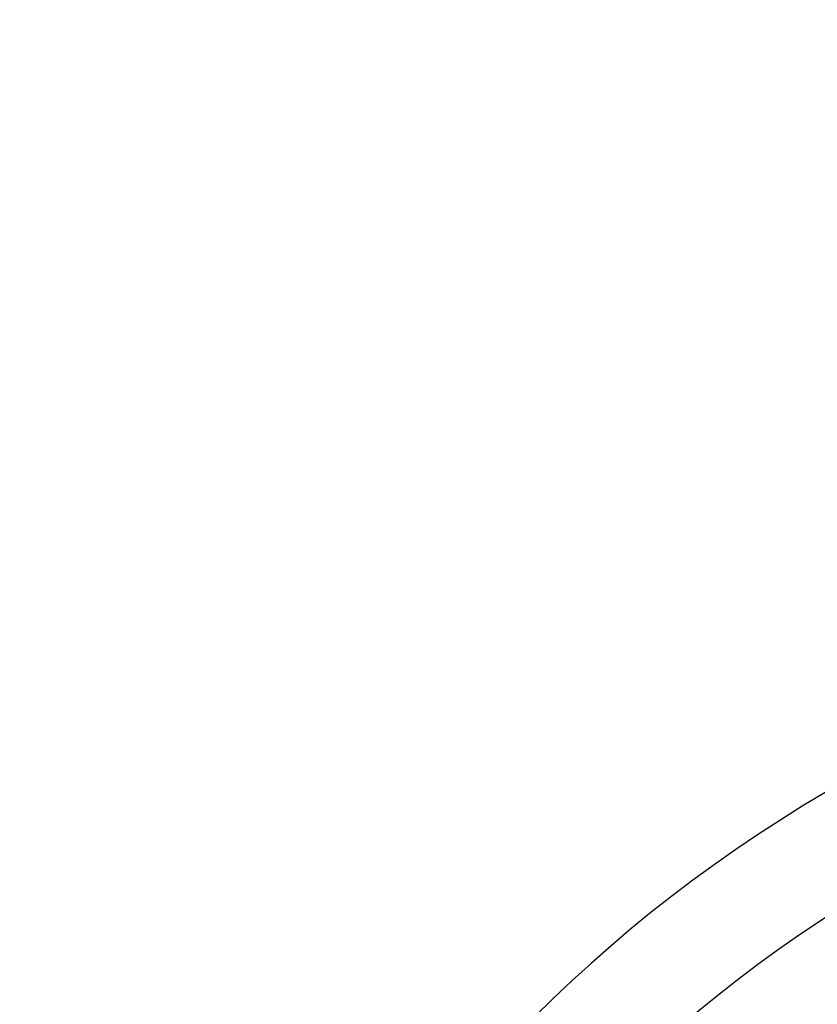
# Model space of a CAD drawing. Header units: metres. Extents: x -912764 to -454925, y -2226138 to -1112338.
# Tile 33 of 256: x -456323.9561 to -456323.8961, y -1113147.2433 to -1113147.1693. Entities that reach past the tile are written whole.
import ezdxf

# ---------------------------------------------------------------- set-up
doc = ezdxf.new("R2010")
doc.units = ezdxf.units.M
doc.linetypes.add('SOLID', pattern=[0])
doc.layers.add('025-ZSvodidlo', color=1, linetype='Continuous')
doc.layers.add('C3D_ZPR', color=7, linetype='Continuous')
doc.layers.add('_NOVÝ STAV', color=1, linetype='Continuous', lineweight=30)
doc.styles.add('StandardUzky', font='simplex.shx', dxfattribs={"width": 0.65})
doc.styles.add('znacky', font='arial.ttf')
doc.dimstyles.new('1000', dxfattribs={"dimscale": 0.5, "dimtxt": 1, "dimasz": 0.6, "dimexe": 0.3, "dimexo": 0.5, "dimgap": 0.5, "dimtad": 1, "dimzin": 1, "dimdsep": 46, "dimtxsty": 'znacky', "dimblk": 'OBLIQUE', "dimcen": 1, "dimdle": 0.3, "dimclrd": 256, "dimclre": 256, "dimclrt": 256, "dimadec": 3, "dimazin": 0, "dimtfac": 1, "dimtmove": 0, "dimatfit": 3, "dimldrblk": 'OBLIQUE', "dimfxl": 1, "dimlwd": -1, "dimlwe": -1, "dimarcsym": 0})

# ---------------------------------------------------------------- blocks, each defined once
blk = doc.blocks.new('_Oblique')
at = {"color": 0, "linetype": 'ByBlock', "lineweight": -2}
blk.add_line((-0.5, -0.5), (0.5, 0.5), dxfattribs=at)
blk = doc.blocks.new('*D300')
at = {"layer": 'C3D_ZPR', "color": 1, "transparency": 16777216}
for p, q in [((-456324.1193612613, -1113147.242051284), (-456324.1193612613, -1113146.917051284)), ((-456323.5192484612, -1113147.242051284), (-456323.5192484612, -1113146.917051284)), ((-456324.1943612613, -1113146.992051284), (-456323.4442484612, -1113146.992051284))]:
    blk.add_line(p, q, dxfattribs=at)
at = {"layer": 'Defpoints', "color": 0, "lineweight": 50, "transparency": 16777216}
for p in [(-456323.5192484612, -1113146.992051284), (-456324.1193612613, -1113148.306547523), (-456323.5192484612, -1113148.363262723)]:
    blk.add_point(p, dxfattribs=at)
at = {"layer": 'C3D_ZPR', "color": 1, "transparency": 16777216, "xscale": 0.075, "yscale": 0.075, "zscale": 0.075, "rotation": 180}
blk.add_blockref('_Oblique', (-456324.1193612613, -1113146.992051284), dxfattribs=at)
at = {"layer": 'C3D_ZPR', "color": 1, "transparency": 16777216, "xscale": 0.075, "yscale": 0.075, "zscale": 0.075}
blk.add_blockref('_Oblique', (-456323.5192484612, -1113146.992051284), dxfattribs=at)
at = {"layer": 'C3D_ZPR', "color": 1, "transparency": 16777216, "insert": (-456323.8193048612, -1113146.842051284), "char_height": 0.2, "attachment_point": 5, "style": 'StandardUzky'}
blk.add_mtext('600', dxfattribs=at)
blk = doc.blocks.new('A$C021ef3a7')
at = {"layer": '025-ZSvodidlo', "color": 1}
for radius, start in [(0.11, 114.1361182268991), (0.102, 114.1361182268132)]:
    blk.add_arc((-0.1227058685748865, 0.2303092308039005), radius, start, 179.9151793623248, dxfattribs=at)

msp = doc.modelspace()

# ---------------------------------------------------------------- block references
at = {"layer": '_NOVÝ STAV', "linetype": 'SOLID'}
msp.add_blockref('A$C021ef3a7', (-456323.7171380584, -1113147.552519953), dxfattribs=at)

# ---------------------------------------------------------------- dimensions: what is measured, and where the dimension line sits
at = {"layer": 'C3D_ZPR'}
dim = msp.add_linear_dim(base=(-456323.5192484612, -1113146.992051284), p1=(-456324.1193612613, -1113148.306547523), p2=(-456323.5192484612, -1113148.363262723), dimstyle='1000', override={"dimtxt": 0.4, "dimasz": 0.15, "dimexe": 0.15, "dimgap": 0.1, "dimdec": 0, "dimlfac": 1000, "dimdsep": 44, "dimtxsty": 'StandardUzky', "dimdle": 0.15, "dimclrd": 1, "dimclre": 1, "dimclrt": 1, "dimfxl": 0.5, "dimfxlon": 1}, dxfattribs=at)
dim.commit()
dim.dimension.update_dxf_attribs({"geometry": '*D300', "text_midpoint": (-456323.8193048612, -1113146.842051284)})

doc.saveas('drawing.dxf')
